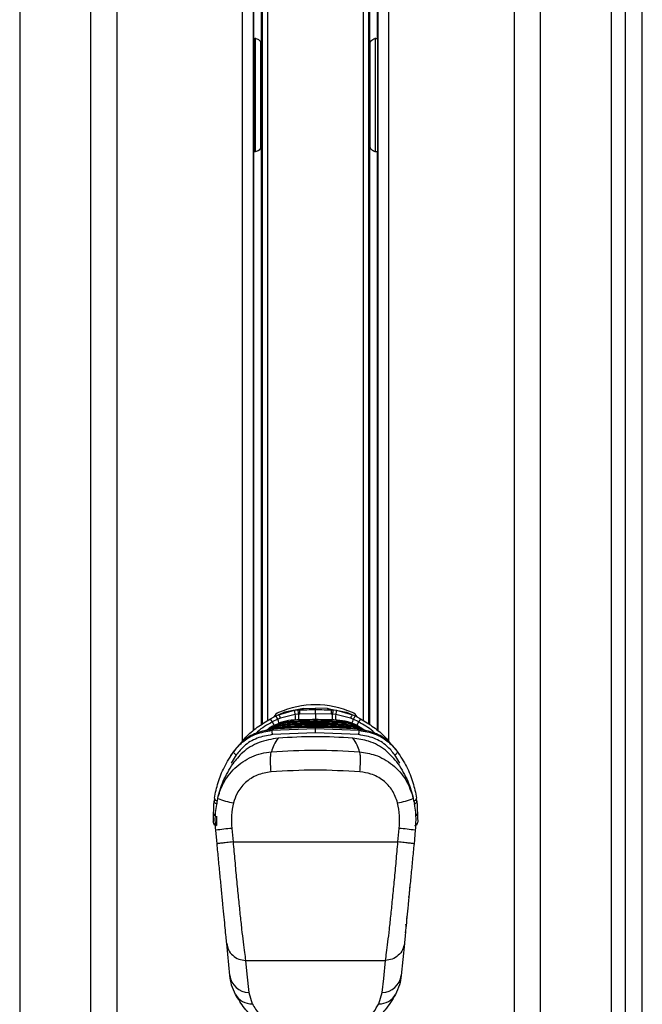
# Paper-space layout '4M DUO Surface plate' of a CAD drawing. Header units: millimetres. Extents: x 20 to 26560, y 40 to 17993.
# Tile 79 of 87: x 22442 to 22689, y 5957 to 6348. Entities that reach past the tile are written whole.
import ezdxf

# ---------------------------------------------------------------- set-up
doc = ezdxf.new("R2010")
doc.units = ezdxf.units.MM

psp = doc.layouts.new('4M DUO Surface plate')

# ---------------------------------------------------------------- linework, layer by layer
at = {"color": 8, "linetype": 'Continuous', "lineweight": 25, "ltscale": 2}
for p, q in [((22689.05, 2354.33), (22689.05, 6571.31)), ((22442.21, 6568.86), (22442.21, 2354.33)), ((22470.46, 2354.33), (22470.46, 6566.8)), ((22648.53, 6566.8), (22648.53, 2354.33)), ((22676.78, 2354.33), (22676.78, 6568.86)), ((22682.25, 6569.08), (22682.25, 2354.33)), ((22480.66, 6566.29), (22480.66, 2354.33)), ((22530.57, 6061.59), (22530.57, 6564.71)), ((22535, 6340.14), (22535, 6564.64)), ((22538.45, 6068.44), (22538.45, 6564.59)), ((22540.44, 6564.57), (22540.44, 6069.74)), ((22578.55, 6069.74), (22578.55, 6564.57)), ((22580.55, 6564.59), (22580.55, 6068.45)), ((22583.99, 6564.64), (22583.99, 6340.14)), ((22588.43, 6564.71), (22588.43, 6061.59)), ((22638.33, 2354.33), (22638.33, 6566.29)), ((22535.69, 6336.4), (22535.69, 6340.31)), ((22583.3, 6336.4), (22583.3, 6340.31)), ((22534.98, 6340.14), (22534.98, 6295.16)), ((22535.69, 6295.1), (22535.69, 6336.4)), ((22537.78, 6334.95), (22537.78, 6338.74)), ((22581.21, 6334.95), (22581.21, 6338.6)), ((22583.3, 6295.09), (22583.3, 6336.4)), ((22584.01, 6340.07), (22584.01, 6295.3)), ((22537.78, 6296.66), (22537.78, 6334.95)), ((22581.21, 6296.5), (22581.21, 6334.95)), ((22535, 6065.89), (22535, 6295.16)), ((22583.99, 6295.16), (22583.99, 6065.89)), ((22559.5, 6072.42), (22559.5, 6070.05)), ((22576.28, 6066.4), (22576.27, 6066.42)), ((22528.05, 6056.22), (22526.09, 6052.92)), ((22592.89, 6052.92), (22590.94, 6056.22))]:
    psp.add_line(p, q, dxfattribs=at)
at = {"color": 7, "linetype": 'Continuous', "lineweight": 25, "ltscale": 2}
for p, q in [((22689.06, 2354.33), (22689.06, 6571.32)), ((22534.86, 6065.77), (22534.86, 6564.64)), ((22538, 6564.59), (22538, 6337.41)), ((22581, 6337.41), (22581, 6564.59)), ((22584.14, 6564.64), (22584.14, 6065.76)), ((22534.86, 6340.14), (22535, 6340.14)), ((22583.99, 6340.14), (22584.14, 6340.14)), ((22538.08, 6306.65), (22538.08, 6328.65)), ((22580.92, 6328.65), (22580.92, 6306.65)), ((22538, 6297.89), (22538, 6068.15)), ((22581, 6068.16), (22581, 6297.89)), ((22535, 6295.16), (22534.86, 6295.16)), ((22584.14, 6295.16), (22583.99, 6295.16)), ((22541.6, 6070.49), (22543.77, 6071.61)), ((22543.77, 6071.61), (22544.83, 6072.1)), ((22544.83, 6072.1), (22551.13, 6073.88)), ((22551.49, 6072.22), (22545.63, 6070.8)), ((22554.78, 6074.6), (22547.39, 6073.17)), ((22551.13, 6073.88), (22552.59, 6074.02)), ((22552.76, 6072.31), (22551.49, 6072.22)), ((22552.59, 6074.02), (22553.22, 6074.05)), ((22553.27, 6072.33), (22552.76, 6072.31)), ((22553.22, 6074.05), (22554.78, 6074.6)), ((22559.5, 6072.42), (22553.27, 6072.33)), ((22554.78, 6074.6), (22559.5, 6074.65)), ((22564.21, 6074.6), (22559.5, 6074.65)), ((22559.5, 6074.14), (22559.5, 6074.65)), ((22559.5, 6072.42), (22559.5, 6074.14)), ((22565.72, 6072.33), (22559.5, 6072.42)), ((22565.77, 6074.05), (22564.21, 6074.6)), ((22564.21, 6074.6), (22571.6, 6073.17)), ((22566.23, 6072.31), (22565.72, 6072.33)), ((22565.77, 6074.05), (22566.4, 6074.02)), ((22567.5, 6072.22), (22566.23, 6072.31)), ((22566.4, 6074.02), (22567.86, 6073.88)), ((22573.36, 6070.8), (22567.5, 6072.22)), ((22567.86, 6073.88), (22574.17, 6072.1)), ((22574.17, 6072.1), (22575.23, 6071.61)), ((22575.23, 6071.61), (22577.39, 6070.49)), ((22542.46, 6067.53), (22541.17, 6066.75)), ((22544.52, 6070.33), (22542.35, 6069.24)), ((22542.67, 6067.64), (22542.46, 6067.53)), ((22545.63, 6070.8), (22544.52, 6070.33)), ((22546.84, 6067.44), (22546.94, 6067.45)), ((22546.94, 6067.45), (22547.52, 6067.88)), ((22547.61, 6067.89), (22547.52, 6067.88)), ((22547.52, 6067.88), (22547.52, 6067.89)), ((22548.29, 6068.49), (22548.39, 6068.49)), ((22548.39, 6068.49), (22549.07, 6068.93)), ((22549.18, 6068.94), (22549.07, 6068.93)), ((22549.07, 6068.93), (22549.07, 6068.93)), ((22549.98, 6069.54), (22550.11, 6069.54)), ((22550.11, 6069.54), (22550.93, 6069.98)), ((22551.06, 6069.99), (22550.93, 6069.98)), ((22550.93, 6069.98), (22550.93, 6069.98)), ((22559.5, 6069.76), (22559.5, 6070.16)), ((22559.5, 6068.8), (22559.5, 6069.2)), ((22559.5, 6067.83), (22559.5, 6068.24)), ((22568.07, 6069.98), (22567.93, 6069.99)), ((22568.88, 6069.54), (22568.07, 6069.98)), ((22568.88, 6069.54), (22569.01, 6069.54)), ((22569.92, 6068.93), (22569.81, 6068.94)), ((22570.6, 6068.49), (22569.92, 6068.93)), ((22569.92, 6068.93), (22569.92, 6068.93)), ((22570.6, 6068.49), (22570.7, 6068.49)), ((22571.47, 6067.88), (22571.38, 6067.89)), ((22571.47, 6067.88), (22571.47, 6067.89)), ((22572.06, 6067.45), (22571.47, 6067.88)), ((22572.06, 6067.45), (22572.15, 6067.44)), ((22574.47, 6070.33), (22573.36, 6070.8)), ((22576.64, 6069.24), (22574.47, 6070.33)), ((22576.53, 6067.53), (22576.32, 6067.64)), ((22576.53, 6067.53), (22577.82, 6066.75)), ((22539.71, 6065.8), (22539.54, 6065.68)), ((22542.21, 6065.93), (22559.5, 6066.62)), ((22542.21, 6065.93), (22542.58, 6066.39)), ((22559.5, 6064.91), (22542.31, 6064.21)), ((22542.71, 6066.4), (22542.58, 6066.39)), ((22542.98, 6066.42), (22542.71, 6066.4)), ((22542.71, 6066.4), (22542.72, 6066.42)), ((22542.99, 6066.44), (22542.72, 6066.42)), ((22542.98, 6066.42), (22542.99, 6066.44)), ((22546.27, 6066.84), (22546.18, 6066.84)), ((22546.18, 6066.84), (22546.18, 6066.84)), ((22559.5, 6066.62), (22559.5, 6067.06)), ((22559.5, 6066.62), (22576.78, 6065.93)), ((22559.5, 6064.91), (22559.5, 6066.62)), ((22576.68, 6064.21), (22559.5, 6064.91)), ((22572.81, 6066.84), (22572.73, 6066.84)), ((22574.16, 6066.52), (22572.81, 6066.84)), ((22572.81, 6066.84), (22572.81, 6066.84)), ((22576.27, 6066.41), (22576, 6066.44)), ((22576.01, 6066.42), (22576, 6066.44)), ((22576.28, 6066.4), (22576.01, 6066.42)), ((22576.4, 6066.41), (22576.27, 6066.42)), ((22576.41, 6066.39), (22576.28, 6066.4)), ((22576.41, 6066.39), (22576.4, 6066.41)), ((22576.78, 6065.93), (22576.41, 6066.39)), ((22577.82, 6066.75), (22578.01, 6066.64)), ((22579.45, 6065.68), (22579.28, 6065.8)), ((22525.94, 6055.9), (22526.47, 6056.55)), ((22527.72, 6058.43), (22527.08, 6057.56)), ((22591.28, 6058.43), (22591.92, 6057.56)), ((22592.54, 6056.53), (22593.05, 6055.9)), ((22519.4, 6039.1), (22519.27, 6037.8)), ((22599.72, 6037.8), (22599.59, 6039.1)), ((22520.46, 6020.95), (22519.94, 6026.31)), ((22526.28, 6027.08), (22526.83, 6021.72)), ((22592.16, 6021.72), (22592.71, 6027.08)), ((22599.05, 6026.31), (22598.54, 6020.95)), ((22526.83, 6021.72), (22592.16, 6021.72)), ((22596.5, 6001.94), (22596.6, 6001.93)), ((22596.75, 6003.51), (22596.65, 6003.52)), ((22596.39, 5999.83), (22596.29, 5999.84)), ((22595.35, 5989.05), (22595.25, 5989.06)), ((22595.57, 5991.35), (22595.47, 5991.36)), ((22595.65, 5992.08), (22595.55, 5992.09)), ((22595.04, 5985.86), (22594.94, 5985.87)), ((22595.28, 5988.26), (22595.18, 5988.27)), ((22595.23, 5988.87), (22595.33, 5988.86)), ((22525.5, 5968.81), (22524.27, 5981.47)), ((22594.72, 5981.47), (22593.5, 5968.81)), ((22594.69, 5982.21), (22594.59, 5982.22)), ((22594.95, 5984.87), (22594.85, 5984.88)), ((22531.77, 5974.74), (22587.23, 5974.74)), ((22533.01, 5962.07), (22534.41, 5957.54)), ((22584.58, 5957.54), (22585.98, 5962.07))]:
    psp.add_line(p, q, dxfattribs=at)
at = {"color": 8, "linetype": 'Continuous', "lineweight": 25, "ltscale": 2, "flags": 128}
for points in [[(22552.76, 6072.31), (22552.78, 6071.7), (22552.8, 6071.15), (22552.81, 6070.66), (22552.83, 6070.23), (22552.84, 6069.93)], [(22566.16, 6070.01), (22566.16, 6070.23), (22566.18, 6070.66), (22566.19, 6071.15), (22566.21, 6071.7), (22566.23, 6072.31)], [(22546.97, 6066.89), (22546.97, 6066.93), (22546.96, 6067.04), (22546.95, 6067.15), (22546.95, 6067.24), (22546.94, 6067.32), (22546.94, 6067.38), (22546.94, 6067.42), (22546.94, 6067.45)], [(22548.42, 6067.94), (22548.42, 6067.97), (22548.41, 6068.09), (22548.41, 6068.19), (22548.4, 6068.29), (22548.4, 6068.37), (22548.4, 6068.43), (22548.39, 6068.47), (22548.39, 6068.49)], [(22550.13, 6068.99), (22550.13, 6069.02), (22550.13, 6069.14), (22550.12, 6069.24), (22550.12, 6069.34), (22550.11, 6069.42), (22550.11, 6069.48), (22550.11, 6069.52), (22550.11, 6069.54)], [(22568.86, 6068.98), (22568.86, 6069.02), (22568.87, 6069.14), (22568.87, 6069.24), (22568.88, 6069.34), (22568.88, 6069.42), (22568.88, 6069.48), (22568.88, 6069.52), (22568.88, 6069.54)], [(22570.57, 6067.93), (22570.57, 6067.97), (22570.58, 6068.09), (22570.58, 6068.19), (22570.59, 6068.29), (22570.59, 6068.37), (22570.6, 6068.43), (22570.6, 6068.47), (22570.6, 6068.49)], [(22572.02, 6066.89), (22572.02, 6066.93), (22572.03, 6067.04), (22572.04, 6067.15), (22572.04, 6067.24), (22572.05, 6067.32), (22572.05, 6067.38), (22572.06, 6067.42), (22572.06, 6067.45)]]:
    psp.add_lwpolyline(points, dxfattribs=at)
at = {"color": 7, "linetype": 'Continuous', "lineweight": 25, "ltscale": 2, "flags": 128}
for points in [[(22539.79, 6065.85), (22540.02, 6066), (22540.98, 6066.64)], [(22578.01, 6066.64), (22578.98, 6066), (22579.76, 6065.47)], [(22528.05, 6056.22), (22527.81, 6056.36), (22527.59, 6056.53), (22527.39, 6056.72), (22527.22, 6056.91), (22527.1, 6057.11), (22527.04, 6057.28), (22527.03, 6057.44), (22527.08, 6057.56)], [(22590.94, 6056.22), (22591.18, 6056.36), (22591.41, 6056.53), (22591.61, 6056.72), (22591.77, 6056.91), (22591.89, 6057.11), (22591.95, 6057.28), (22591.96, 6057.44), (22591.92, 6057.56)], [(22519.1, 6032.95), (22519.16, 6034.5), (22519.21, 6036.12), (22519.27, 6037.8)], [(22599.72, 6037.8), (22599.78, 6036.12), (22599.84, 6034.5), (22599.89, 6032.95)], [(22518.98, 6029.51), (22519, 6029.9), (22519.04, 6031.07), (22519.1, 6032.95)], [(22599.89, 6032.95), (22599.96, 6031.07), (22600, 6029.9), (22600.01, 6029.51)], [(22520.3, 6031.93), (22520.23, 6029.92), (22520.19, 6028.69), (22520.18, 6028.27)], [(22531.77, 5974.74), (22532.31, 5969.24), (22533.01, 5962.07)], [(22585.98, 5962.07), (22586.52, 5967.57), (22587.23, 5974.74)]]:
    psp.add_lwpolyline(points, dxfattribs=at)
at = {"color": 7, "linetype": 'Continuous', "lineweight": 25, "ltscale": 4}
for centre, radius, start, end in [((22559.5, 6040.07), 36, 66.0305, 113.9695), ((22546.5, 6069.32), 4, 113.9695, 150.2898), ((22538.59, 6067.71), 6.48, 23.8204, 36.9843), ((22541.64, 6069.25), 4.28, 21.2592, 41.865), ((22543.2, 6071.3), 8.34, 6.309, 18.0446), ((22532.35, 6071.21), 20.43, 3.0807, 7.903), ((22181.89, 6061.09), 371.55, 1.7331, 1.998), ((22937.1, 6061.09), 371.55, 178.002, 178.2669), ((22586.64, 6071.21), 20.43, 172.097, 176.9193), ((22575.79, 6071.3), 8.34, 161.9554, 173.691), ((22577.35, 6069.25), 4.28, 138.135, 158.7408), ((22572.5, 6069.32), 4, 29.4478, 66.0305), ((22580.41, 6067.71), 6.48, 143.0157, 156.1796), ((22531, 6063.21), 12.86, 27.9819, 34.4716), ((22587.99, 6063.21), 12.86, 145.5284, 152.0181), ((22556.06, 6065.87), 13.85, 179.775, 186.905), ((22562.93, 6065.87), 13.85, 353.095, 0.225), ((22520.36, 6037.93), 1.09, 187.108, 275.9287), ((22520.52, 6039.13), 1.12, 181.4063, 273.1303), ((22533.03, 6070.53), 33.89, 248.7311, 259.6764), ((22585.97, 6070.53), 33.89, 280.3236, 291.2689), ((22598.47, 6039.13), 1.12, 266.8697, 358.5937), ((22598.64, 6037.93), 1.09, 264.0713, 352.892), ((22520.18, 6029.47), 1.2, 178, 270), ((22598.81, 6029.47), 1.2, 270, 2), ((22532.04, 5953.1), 74.21, 94.4465, 99.3839), ((22586.95, 5953.1), 74.21, 80.6161, 85.5535), ((22533.12, 5969.75), 7.68, 187.0492, 269.2208), ((22585.87, 5969.75), 7.68, 270.7792, 352.9508), ((22534.15, 5964.83), 7.29, 209.2798, 272.0974), ((22584.85, 5964.83), 7.29, 267.9026, 330.7202)]:
    psp.add_arc(centre, radius, start, end, dxfattribs=at)
at = {"color": 8, "linetype": 'Continuous', "lineweight": 25, "ltscale": 4}
for centre, radius, start, end in [((22449.2, 6069.21), 102.33, 0.3811, 1.6837), ((22678.51, 6069.03), 111.06, 178.3577, 179.5157), ((22638.28, 6123.37), 110.15, 209.4341, 210.2889), ((22389.46, 6007.77), 167.2, 21.3613, 21.9699), ((22726.9, 6008.83), 164.36, 158.027, 158.6618), ((22482.4, 6122.4), 108.19, 329.6803, 330.5711), ((22520.11, 6032.98), 1.01, 181.7819, 254.2401), ((22598.88, 6032.98), 1.01, 285.1859, 358.1802)]:
    psp.add_arc(centre, radius, start, end, dxfattribs=at)
at = {"color": 7, "linetype": 'Continuous', "lineweight": 25, "ltscale": 4}
for centre, start_param, end_param in [((22537.71, 6328.65), 4.712389, 5.388352), ((22581.28, 6328.65), 0.894834, 1.570796), ((22537.71, 6306.65), 4.036426, 4.712389), ((22581.28, 6306.65), 1.570796, 2.246759)]:
    psp.add_ellipse(centre, major_axis=(0, 14), ratio=0.026186, start_param=start_param, end_param=end_param, dxfattribs=at)
at = {"color": 7, "linetype": 'Continuous', "lineweight": 25, "ltscale": 2}
for points, knots in [([(22535, 6340.14), (22535.29, 6340.13), (22535.86, 6340.09), (22536.64, 6339.82), (22537.33, 6339.36), (22537.88, 6338.57), (22537.95, 6337.83), (22538, 6337.41)], [0, 0, 0, 0, 0.1553142, 0.310339, 0.4722427, 0.7027384, 1, 1, 1, 1]), ([(22581, 6337.41), (22581.05, 6337.89), (22581.14, 6338.67), (22581.78, 6339.46), (22582.54, 6339.92), (22583.33, 6340.12), (22583.83, 6340.14), (22583.99, 6340.14)], [0, 0, 0, 0, 0.33981, 0.550955, 0.72942, 0.908781, 1, 1, 1, 1]), ([(22538, 6297.89), (22537.94, 6297.42), (22537.86, 6296.64), (22537.22, 6295.84), (22536.45, 6295.39), (22535.67, 6295.19), (22535.17, 6295.17), (22535, 6295.16)], [0, 0, 0, 0, 0.33981, 0.550955, 0.72942, 0.908781, 1, 1, 1, 1]), ([(22583.99, 6295.16), (22583.71, 6295.18), (22583.13, 6295.21), (22582.36, 6295.48), (22581.66, 6295.95), (22581.11, 6296.73), (22581.04, 6297.48), (22581, 6297.89)], [0, 0, 0, 0, 0.1553142, 0.310339, 0.4722427, 0.7027384, 1, 1, 1, 1]), ([(22547.39, 6073.17), (22547.34, 6073.15), (22546.43, 6072.8), (22545.61, 6072.44), (22544.83, 6072.1)], [0, 0, 0, 0, 0.050349, 1, 1, 1, 1]), ([(22553.22, 6074.05), (22554.18, 6074.07), (22556.27, 6074.13), (22558.36, 6074.14), (22559.5, 6074.14)], [0, 0, 0, 0, 0.458483, 1, 1, 1, 1]), ([(22559.5, 6074.14), (22560.63, 6074.14), (22562.72, 6074.13), (22564.82, 6074.07), (22565.77, 6074.05)], [0, 0, 0, 0, 0.541517, 1, 1, 1, 1]), ([(22571.6, 6073.17), (22571.65, 6073.15), (22572.57, 6072.8), (22573.39, 6072.44), (22574.17, 6072.1)], [0, 0, 0, 0, 0.050349, 1, 1, 1, 1]), ([(22529.72, 6060.55), (22530.4, 6061.44), (22532.32, 6063.93), (22536.38, 6067.26), (22539.85, 6069.41), (22541.6, 6070.49)], [0, 0, 0, 0, 0.215202, 0.603827, 1, 1, 1, 1]), ([(22549.07, 6068.93), (22548.13, 6068.84), (22546.48, 6068.69), (22543.88, 6067.96), (22541.67, 6067.04), (22540.25, 6066.14), (22539.71, 6065.8)], [0, 0, 0, 0, 0.284925, 0.4961, 0.807131, 1, 1, 1, 1]), ([(22539.78, 6065.72), (22540.21, 6066.01), (22541.24, 6066.68), (22543.32, 6067.53), (22545.73, 6068.24), (22547.52, 6068.41), (22548.29, 6068.49)], [0, 0, 0, 0, 0.171129, 0.404513, 0.745287, 1, 1, 1, 1]), ([(22547.52, 6067.88), (22547.38, 6067.87), (22546.24, 6067.8), (22544.39, 6067.5), (22542.29, 6066.8), (22540.98, 6066.32), (22540.42, 6065.95), (22540.27, 6065.85)], [0, 0, 0, 0, 0.0545475, 0.4540849, 0.7324246, 0.9327802, 1, 1, 1, 1]), ([(22540.82, 6065.97), (22540.9, 6066.01), (22541.62, 6066.35), (22543.34, 6066.9), (22545.29, 6067.32), (22546.57, 6067.42), (22546.84, 6067.44)], [0, 0, 0, 0, 0.042229, 0.3816, 0.867688, 1, 1, 1, 1]), ([(22541.17, 6066.75), (22541.6, 6067.01), (22542.91, 6067.78), (22545.65, 6068.9), (22548.23, 6069.43), (22549.81, 6069.53), (22549.98, 6069.54)], [0, 0, 0, 0, 0.160385, 0.490153, 0.944735, 1, 1, 1, 1]), ([(22550.93, 6069.98), (22550.92, 6069.98), (22549.5, 6069.92), (22546.6, 6069.51), (22543.99, 6068.27), (22542.67, 6067.64)], [0, 0, 0, 0, 0.002812, 0.494132, 1, 1, 1, 1]), ([(22559.5, 6067.28), (22559.3, 6067.27), (22557.76, 6067.27), (22555.56, 6067.24), (22552.21, 6067.15), (22549.34, 6067.03), (22547.13, 6066.9), (22546.27, 6066.84)], [0, 0, 0, 0, 0.04475, 0.348076, 0.499734, 0.80312, 1, 1, 1, 1]), ([(22546.89, 6066.8), (22546.88, 6066.85), (22546.87, 6066.99), (22546.86, 6067.2), (22546.85, 6067.38), (22546.85, 6067.42), (22546.84, 6067.44)], [0, 0, 0, 0, 0.16099, 0.44069, 0.720338, 1, 1, 1, 1]), ([(22546.94, 6067.45), (22547.01, 6067.45), (22548.42, 6067.54), (22550.5, 6067.64), (22553.84, 6067.76), (22556.62, 6067.82), (22558.73, 6067.83), (22559.5, 6067.83)], [0, 0, 0, 0, 0.017391, 0.336932, 0.496696, 0.8163, 1, 1, 1, 1]), ([(22559.5, 6068.24), (22558.18, 6068.23), (22556.2, 6068.22), (22552.89, 6068.14), (22550.24, 6068.04), (22548.26, 6067.93), (22547.61, 6067.89)], [0, 0, 0, 0, 0.330895, 0.499787, 0.837714, 1, 1, 1, 1]), ([(22548.32, 6067.85), (22548.32, 6067.9), (22548.31, 6068.04), (22548.3, 6068.25), (22548.29, 6068.43), (22548.29, 6068.47), (22548.29, 6068.49)], [0, 0, 0, 0, 0.160972, 0.440674, 0.720327, 1, 1, 1, 1]), ([(22548.39, 6068.49), (22549.56, 6068.55), (22551.39, 6068.64), (22554.66, 6068.75), (22557.2, 6068.79), (22559.07, 6068.8), (22559.5, 6068.8)], [0, 0, 0, 0, 0.3148294, 0.4955712, 0.8847848, 1, 1, 1, 1]), ([(22559.5, 6069.2), (22558.45, 6069.2), (22556.73, 6069.19), (22553.58, 6069.12), (22551.19, 6069.04), (22549.47, 6068.95), (22549.18, 6068.94)], [0, 0, 0, 0, 0.305202, 0.499842, 0.916458, 1, 1, 1, 1]), ([(22550.02, 6068.9), (22550.01, 6068.95), (22550.01, 6069.09), (22550, 6069.3), (22549.99, 6069.48), (22549.99, 6069.52), (22549.98, 6069.54)], [0, 0, 0, 0, 0.160943, 0.440638, 0.720324, 1, 1, 1, 1]), ([(22550.11, 6069.54), (22550.31, 6069.55), (22551.86, 6069.62), (22554.74, 6069.72), (22557.66, 6069.76), (22559.25, 6069.76), (22559.5, 6069.76)], [0, 0, 0, 0, 0.0661, 0.493687, 0.921273, 1, 1, 1, 1]), ([(22559.5, 6070.16), (22559.43, 6070.16), (22558.02, 6070.16), (22555.21, 6070.13), (22552.47, 6070.04), (22551.06, 6069.99)], [0, 0, 0, 0, 0.024033, 0.499895, 1, 1, 1, 1]), ([(22567.93, 6069.99), (22567.86, 6069.99), (22566.46, 6070.05), (22563.65, 6070.14), (22560.9, 6070.15), (22559.5, 6070.16)], [0, 0, 0, 0, 0.024244, 0.500106, 1, 1, 1, 1]), ([(22559.5, 6069.76), (22559.74, 6069.76), (22561.33, 6069.76), (22564.25, 6069.72), (22567.13, 6069.62), (22568.68, 6069.55), (22568.88, 6069.54)], [0, 0, 0, 0, 0.0787276, 0.5063131, 0.9338991, 1, 1, 1, 1]), ([(22559.5, 6069.12), (22559.5, 6069.17), (22559.5, 6069.31), (22559.5, 6069.52), (22559.5, 6069.7), (22559.5, 6069.74), (22559.5, 6069.76)], [0, 0, 0, 0, 0.161104, 0.440722, 0.720362, 1, 1, 1, 1]), ([(22569.81, 6068.94), (22568.76, 6068.99), (22567.04, 6069.07), (22563.89, 6069.16), (22561.5, 6069.2), (22559.78, 6069.2), (22559.5, 6069.2)], [0, 0, 0, 0, 0.305522, 0.500162, 0.917082, 1, 1, 1, 1]), ([(22559.5, 6068.8), (22560.69, 6068.79), (22562.56, 6068.78), (22565.87, 6068.7), (22568.37, 6068.61), (22570.21, 6068.51), (22570.6, 6068.49)], [0, 0, 0, 0, 0.32369, 0.504432, 0.893531, 1, 1, 1, 1]), ([(22559.5, 6068.16), (22559.5, 6068.21), (22559.5, 6068.35), (22559.5, 6068.56), (22559.5, 6068.74), (22559.5, 6068.78), (22559.5, 6068.8)], [0, 0, 0, 0, 0.161104, 0.440716, 0.72035, 1, 1, 1, 1]), ([(22571.38, 6067.89), (22570.07, 6067.96), (22568.09, 6068.06), (22564.77, 6068.18), (22562.12, 6068.23), (22560.14, 6068.24), (22559.5, 6068.24)], [0, 0, 0, 0, 0.331322, 0.500214, 0.838141, 1, 1, 1, 1]), ([(22559.5, 6067.83), (22559.6, 6067.83), (22561.04, 6067.83), (22563.14, 6067.81), (22566.49, 6067.72), (22569.24, 6067.61), (22571.32, 6067.49), (22572.06, 6067.45)], [0, 0, 0, 0, 0.023999, 0.34354, 0.503304, 0.822907, 1, 1, 1, 1]), ([(22559.5, 6067.19), (22559.5, 6067.25), (22559.5, 6067.39), (22559.5, 6067.6), (22559.5, 6067.78), (22559.5, 6067.82), (22559.5, 6067.83)], [0, 0, 0, 0, 0.161101, 0.440715, 0.720349, 1, 1, 1, 1]), ([(22572.73, 6066.84), (22572.53, 6066.86), (22570.99, 6066.96), (22568.79, 6067.07), (22565.44, 6067.2), (22562.57, 6067.26), (22560.36, 6067.27), (22559.5, 6067.28)], [0, 0, 0, 0, 0.045283, 0.348609, 0.500266, 0.803652, 1, 1, 1, 1]), ([(22576.32, 6067.64), (22576.28, 6067.67), (22574.99, 6068.38), (22572.3, 6069.52), (22569.48, 6069.83), (22568.07, 6069.98)], [0, 0, 0, 0, 0.018266, 0.509408, 1, 1, 1, 1]), ([(22568.98, 6068.9), (22568.98, 6068.95), (22568.99, 6069.09), (22569, 6069.3), (22569.01, 6069.48), (22569.01, 6069.52), (22569.01, 6069.54)], [0, 0, 0, 0, 0.16095, 0.44061, 0.720315, 1, 1, 1, 1]), ([(22569.01, 6069.54), (22569.19, 6069.52), (22570.78, 6069.43), (22573.38, 6068.89), (22576.1, 6067.77), (22577.4, 6067), (22577.82, 6066.75)], [0, 0, 0, 0, 0.058111, 0.513479, 0.843245, 1, 1, 1, 1]), ([(22579.28, 6065.8), (22578.44, 6066.31), (22576.99, 6067.2), (22574.45, 6068.18), (22572.16, 6068.75), (22570.53, 6068.88), (22569.92, 6068.93)], [0, 0, 0, 0, 0.296147, 0.507301, 0.816527, 1, 1, 1, 1]), ([(22570.67, 6067.85), (22570.67, 6067.9), (22570.68, 6068.04), (22570.69, 6068.25), (22570.7, 6068.43), (22570.7, 6068.47), (22570.71, 6068.49)], [0, 0, 0, 0, 0.161029, 0.44068, 0.720336, 1, 1, 1, 1]), ([(22570.7, 6068.49), (22570.79, 6068.48), (22571.89, 6068.41), (22573.69, 6068.13), (22576.31, 6067.3), (22578.11, 6066.51), (22579.15, 6065.82), (22579.33, 6065.7)], [0, 0, 0, 0, 0.028912, 0.360821, 0.591296, 0.929859, 1, 1, 1, 1]), ([(22578.99, 6065.75), (22578.92, 6065.79), (22578.27, 6066.22), (22576.57, 6066.86), (22574.13, 6067.63), (22572.29, 6067.81), (22571.47, 6067.88)], [0, 0, 0, 0, 0.028859, 0.297097, 0.687492, 1, 1, 1, 1]), ([(22572.11, 6066.8), (22572.11, 6066.85), (22572.12, 6066.99), (22572.13, 6067.2), (22572.14, 6067.38), (22572.15, 6067.42), (22572.15, 6067.44)], [0, 0, 0, 0, 0.161046, 0.440695, 0.720347, 1, 1, 1, 1]), ([(22572.15, 6067.44), (22572.42, 6067.42), (22573.71, 6067.31), (22575.66, 6066.9), (22577.38, 6066.34), (22578.09, 6066.01), (22578.17, 6065.97)], [0, 0, 0, 0, 0.134032, 0.620004, 0.959306, 1, 1, 1, 1]), ([(22577.39, 6070.49), (22579.11, 6069.43), (22582.58, 6067.29), (22586.65, 6063.96), (22588.59, 6061.44), (22589.27, 6060.55)], [0, 0, 0, 0, 0.388626, 0.784798, 1, 1, 1, 1]), ([(22527.08, 6057.56), (22528.13, 6058.82), (22530.47, 6061.61), (22535.74, 6064.81), (22540.06, 6065.55), (22542.21, 6065.93)], [0, 0, 0, 0, 0.291568, 0.645531, 1, 1, 1, 1]), ([(22542.58, 6066.39), (22540.37, 6066.01), (22535.97, 6065.26), (22530.88, 6062.09), (22528.64, 6059.5), (22527.72, 6058.43)], [0, 0, 0, 0, 0.373601, 0.740943, 1, 1, 1, 1]), ([(22542.31, 6064.21), (22540.28, 6063.85), (22536.2, 6063.14), (22531.23, 6060.07), (22529.04, 6057.42), (22528.05, 6056.22)], [0, 0, 0, 0, 0.352554, 0.706371, 1, 1, 1, 1]), ([(22540.98, 6066.64), (22540.98, 6066.64), (22541.05, 6066.68), (22541.11, 6066.71), (22541.17, 6066.75)], [0, 0, 0, 0, 0.009457, 1, 1, 1, 1]), ([(22559.5, 6067.06), (22557.73, 6067.05), (22552.21, 6067.01), (22546.71, 6066.66), (22542.98, 6066.42)], [0, 0, 0, 0, 0.32125, 1, 1, 1, 1]), ([(22546.18, 6066.84), (22545.86, 6066.82), (22545.08, 6066.76), (22544.33, 6066.58), (22543.89, 6066.48)], [0, 0, 0, 0, 0.415369, 1, 1, 1, 1]), ([(22574.35, 6062.85), (22569.42, 6063.12), (22559.51, 6063.66), (22549.61, 6063.12), (22544.64, 6062.85)], [0, 0, 0, 0, 0.498544, 1, 1, 1, 1]), ([(22576.01, 6066.42), (22572.28, 6066.66), (22566.78, 6067.01), (22561.27, 6067.05), (22559.5, 6067.06)], [0, 0, 0, 0, 0.67875, 1, 1, 1, 1]), ([(22559.5, 6066.23), (22559.5, 6066.28), (22559.5, 6066.43), (22559.5, 6066.64), (22559.5, 6066.82), (22559.5, 6066.85), (22559.5, 6066.87)], [0, 0, 0, 0, 0.161106, 0.440723, 0.720361, 1, 1, 1, 1]), ([(22591.28, 6058.43), (22590.35, 6059.5), (22588.11, 6062.09), (22583.02, 6065.26), (22578.63, 6066.01), (22576.41, 6066.39)], [0, 0, 0, 0, 0.259057, 0.626399, 1, 1, 1, 1]), ([(22590.94, 6056.22), (22589.95, 6057.43), (22587.76, 6060.07), (22582.79, 6063.14), (22578.71, 6063.85), (22576.68, 6064.21)], [0, 0, 0, 0, 0.294214, 0.647738, 1, 1, 1, 1]), ([(22576.78, 6065.93), (22578.93, 6065.55), (22583.24, 6064.82), (22588.51, 6061.61), (22590.86, 6058.82), (22591.92, 6057.56)], [0, 0, 0, 0, 0.354176, 0.707849, 1, 1, 1, 1]), ([(22544.64, 6062.85), (22542.07, 6062.42), (22536.94, 6061.55), (22530.69, 6057.65), (22527.93, 6054.23), (22526.72, 6052.71)], [0, 0, 0, 0, 0.358423, 0.716899, 1, 1, 1, 1]), ([(22544.64, 6062.85), (22544.03, 6061.93), (22542.82, 6060.1), (22542.3, 6058.31), (22542.03, 6057.42)], [0, 0, 0, 0, 0.4998531, 1, 1, 1, 1]), ([(22592.27, 6052.71), (22590.71, 6054.59), (22587.59, 6058.34), (22581.08, 6061.83), (22576.45, 6062.53), (22574.35, 6062.85)], [0, 0, 0, 0, 0.353351, 0.707215, 1, 1, 1, 1]), ([(22576.96, 6057.42), (22576.7, 6058.31), (22576.17, 6060.1), (22574.96, 6061.93), (22574.35, 6062.85)], [0, 0, 0, 0, 0.499877, 1, 1, 1, 1]), ([(22519.4, 6039.1), (22519.83, 6041.14), (22520.65, 6045.06), (22523.13, 6051.42), (22525.75, 6055.49), (22527.08, 6057.56)], [0, 0, 0, 0, 0.349022, 0.669579, 1, 1, 1, 1]), ([(22520.73, 6038.95), (22521.3, 6040.86), (22522.27, 6044.06), (22524.79, 6048.02), (22527.47, 6051.05), (22530.64, 6053.58), (22534.19, 6055.53), (22538.02, 6056.89), (22540.69, 6057.25), (22542.03, 6057.42)], [0, 0, 0, 0, 0.196461, 0.330151, 0.463846, 0.597934, 0.732025, 0.866012, 1, 1, 1, 1]), ([(22541.87, 6049.48), (22541.81, 6050.46), (22541.68, 6052.43), (22541.66, 6054.95), (22541.77, 6056.82), (22541.94, 6057.22), (22542.03, 6057.42)], [0, 0, 0, 0, 0.250001, 0.500002, 0.749998, 1, 1, 1, 1]), ([(22542.03, 6057.42), (22547.83, 6057.76), (22559.47, 6058.45), (22571.11, 6057.77), (22576.96, 6057.42)], [0, 0, 0, 0, 0.497685, 1, 1, 1, 1]), ([(22577.12, 6049.48), (22577.18, 6050.46), (22577.31, 6052.43), (22577.33, 6054.95), (22577.22, 6056.82), (22577.05, 6057.22), (22576.96, 6057.42)], [0, 0, 0, 0, 0.250001, 0.500002, 0.749998, 1, 1, 1, 1]), ([(22576.96, 6057.42), (22579.04, 6057.09), (22583.75, 6056.34), (22590.26, 6052.54), (22595.75, 6046.56), (22597.42, 6041.49), (22598.26, 6038.95)], [0, 0, 0, 0, 0.208695, 0.473319, 0.736593, 1, 1, 1, 1]), ([(22591.92, 6057.56), (22593.21, 6055.56), (22595.83, 6051.49), (22598.33, 6045.12), (22599.16, 6041.14), (22599.59, 6039.1)], [0, 0, 0, 0, 0.32022, 0.65098, 1, 1, 1, 1]), ([(22520.73, 6038.95), (22521.34, 6041.23), (22522.54, 6045.78), (22525.33, 6050.4), (22526.72, 6052.71)], [0, 0, 0, 0, 0.499403, 1, 1, 1, 1]), ([(22592.27, 6052.71), (22593.66, 6050.41), (22596.45, 6045.78), (22597.66, 6041.23), (22598.26, 6038.95)], [0, 0, 0, 0, 0.499285, 1, 1, 1, 1]), ([(22541.87, 6049.48), (22540.01, 6049.17), (22536.3, 6048.54), (22531.57, 6045.44), (22528.33, 6041.49), (22527.36, 6038.47), (22526.95, 6037.19)], [0, 0, 0, 0, 0.273074, 0.542989, 0.807447, 1, 1, 1, 1]), ([(22577.12, 6049.48), (22571.22, 6049.81), (22559.47, 6050.47), (22547.72, 6049.81), (22541.87, 6049.48)], [0, 0, 0, 0, 0.502298, 1, 1, 1, 1]), ([(22592.04, 6037.19), (22591.45, 6038.89), (22590.26, 6042.31), (22586.39, 6046.28), (22581.85, 6048.78), (22578.57, 6049.27), (22577.12, 6049.48)], [0, 0, 0, 0, 0.257819, 0.519526, 0.787005, 1, 1, 1, 1]), ([(22519.94, 6026.31), (22519.82, 6028.4), (22519.58, 6032.65), (22520.34, 6036.84), (22520.73, 6038.95)], [0, 0, 0, 0, 0.49348, 1, 1, 1, 1]), ([(22526.95, 6037.19), (22526.63, 6035.55), (22525.98, 6032.21), (22526.18, 6028.8), (22526.28, 6027.08)], [0, 0, 0, 0, 0.492723, 1, 1, 1, 1]), ([(22592.71, 6027.08), (22592.81, 6028.75), (22593.01, 6032.15), (22592.37, 6035.5), (22592.04, 6037.19)], [0, 0, 0, 0, 0.492695, 1, 1, 1, 1]), ([(22598.26, 6038.95), (22598.64, 6036.89), (22599.41, 6032.71), (22599.17, 6028.46), (22599.05, 6026.31)], [0, 0, 0, 0, 0.493488, 1, 1, 1, 1]), ([(22526.83, 6021.72), (22525.95, 6021.63), (22524.21, 6021.45), (22522.14, 6021.22), (22520.72, 6021.03), (22520.55, 6020.98), (22520.46, 6020.95)], [0, 0, 0, 0, 0.250001, 0.5, 0.75, 1, 1, 1, 1]), ([(22524.27, 5981.47), (22524.19, 5982.29), (22524.03, 5983.94), (22523.69, 5987.52), (22523.27, 5991.8), (22522.79, 5996.77), (22522.26, 6002.33), (22521.68, 6008.31), (22521.07, 6014.57), (22520.66, 6018.83), (22520.46, 6020.95)], [0, 0, 0, 0, 0.124405, 0.249474, 0.373855, 0.498989, 0.623386, 0.749223, 0.8747, 1, 1, 1, 1]), ([(22526.83, 6021.72), (22527.05, 6019.19), (22527.49, 6014.14), (22528.18, 6006.71), (22528.87, 5999.61), (22529.55, 5993), (22530.2, 5987.07), (22530.79, 5981.96), (22531.32, 5977.69), (22531.62, 5975.72), (22531.77, 5974.74)], [0, 0, 0, 0, 0.125078, 0.249956, 0.375349, 0.500002, 0.625552, 0.749896, 0.87499, 1, 1, 1, 1]), ([(22587.23, 5974.74), (22587.37, 5975.71), (22587.67, 5977.67), (22588.2, 5981.92), (22588.79, 5987.01), (22589.44, 5992.94), (22590.11, 5999.54), (22590.81, 6006.66), (22591.5, 6014.1), (22591.94, 6019.18), (22592.16, 6021.72)], [0, 0, 0, 0, 0.124254, 0.248755, 0.373674, 0.498312, 0.623952, 0.748649, 0.874354, 1, 1, 1, 1]), ([(22598.54, 6020.95), (22598.45, 6020.98), (22598.27, 6021.03), (22596.85, 6021.22), (22594.79, 6021.45), (22593.04, 6021.63), (22592.16, 6021.72)], [0, 0, 0, 0, 0.25, 0.5, 0.749999, 1, 1, 1, 1]), ([(22598.54, 6020.95), (22598.33, 6018.82), (22597.92, 6014.54), (22597.31, 6008.26), (22596.73, 6002.27), (22596.19, 5996.73), (22595.71, 5991.76), (22595.3, 5987.49), (22594.96, 5983.92), (22594.8, 5982.29), (22594.72, 5981.47)], [0, 0, 0, 0, 0.12587, 0.25218, 0.377314, 0.502688, 0.62692, 0.751876, 0.87635, 1, 1, 1, 1]), ([(22524.27, 5981.47), (22524.45, 5980.62), (22524.81, 5978.87), (22526.56, 5976.67), (22528.98, 5975.13), (22530.86, 5974.86), (22531.77, 5974.74)], [0, 0, 0, 0, 0.241934, 0.499999, 0.758065, 1, 1, 1, 1]), ([(22594.72, 5981.47), (22594.55, 5980.62), (22594.19, 5978.87), (22592.43, 5976.67), (22590.02, 5975.13), (22588.14, 5974.86), (22587.23, 5974.74)], [0, 0, 0, 0, 0.241934, 0.499999, 0.758065, 1, 1, 1, 1]), ([(22527.79, 5961.26), (22527.21, 5962.5), (22526.04, 5965), (22525.68, 5967.53), (22525.5, 5968.81)], [0, 0, 0, 0, 0.496617, 1, 1, 1, 1]), ([(22593.5, 5968.81), (22593.32, 5967.55), (22592.96, 5965.02), (22591.79, 5962.52), (22591.2, 5961.26)], [0, 0, 0, 0, 0.4969494, 1, 1, 1, 1]), ([(22591.2, 5961.26), (22589.93, 5959.17), (22588.01, 5956), (22584.12, 5951.92), (22580.9, 5949.26), (22577.48, 5947.05), (22573.6, 5945.07), (22568.94, 5943.42), (22563.69, 5942.45), (22558.94, 5942.22), (22554.02, 5942.61), (22549.5, 5943.62), (22545.54, 5945.06), (22542.09, 5946.72), (22538.9, 5948.7), (22535.01, 5951.74), (22530.99, 5955.92), (22528.88, 5959.44), (22527.79, 5961.26)], [0, 0, 0, 0, 0.130735, 0.197673, 0.264551, 0.310391, 0.356821, 0.419934, 0.465353, 0.504813, 0.544104, 0.59545, 0.636248, 0.678031, 0.729163, 0.780346, 0.886147, 1, 1, 1, 1]), ([(22534.41, 5957.54), (22535.28, 5956.13), (22536.92, 5953.45), (22540.58, 5949.59), (22544.55, 5946.8), (22548.39, 5944.95), (22551.49, 5943.84), (22555.09, 5943.03), (22559.05, 5942.72), (22562.87, 5942.9), (22567.08, 5943.68), (22570.72, 5944.97), (22573.76, 5946.5), (22576.84, 5948.47), (22579.91, 5951.07), (22582.66, 5954.28), (22583.94, 5956.46), (22584.58, 5957.54)], [0, 0, 0, 0, 0.120044, 0.227172, 0.333836, 0.373923, 0.413905, 0.46098, 0.495719, 0.530459, 0.571625, 0.631694, 0.677742, 0.723854, 0.815672, 0.907871, 1, 1, 1, 1])]:
    psp.add_open_spline(points, degree=3, knots=knots, dxfattribs=at)
at = {"color": 8, "linetype": 'Continuous', "lineweight": 25, "ltscale": 2}
for points, knots in [([(22542.35, 6069.24), (22540.3, 6068.08), (22537.93, 6066.74), (22535.98, 6064.87), (22535.72, 6064.62)], [0, 0, 0, 0, 0.867134, 1, 1, 1, 1]), ([(22583.17, 6064.68), (22582.84, 6065), (22580.9, 6066.83), (22578.57, 6068.15), (22576.64, 6069.24)], [0, 0, 0, 0, 0.173171, 1, 1, 1, 1])]:
    psp.add_open_spline(points, degree=3, knots=knots, dxfattribs=at)

doc.saveas('drawing.dxf')
